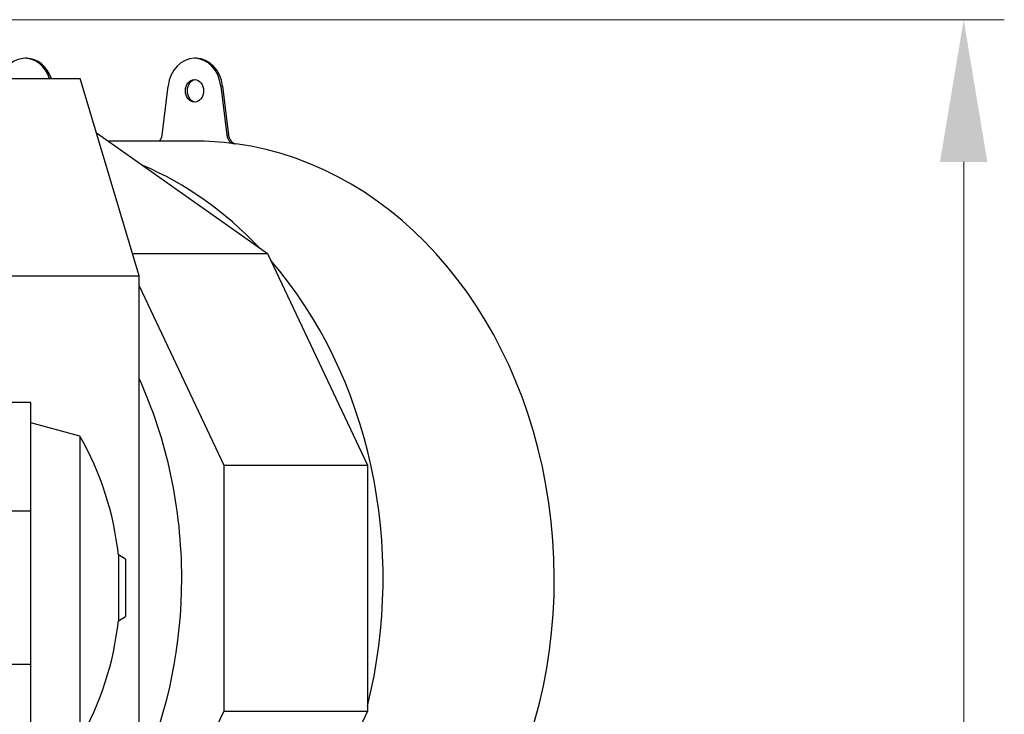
# Model space of a CAD drawing. Header units: inches. Extents: x 0 to 23760, y -13 to 16800.
# Tile 177 of 256: x 12678 to 13648, y 6654 to 7338. Entities that reach past the tile are written whole.
import ezdxf

# ---------------------------------------------------------------- set-up
doc = ezdxf.new("R2010")
doc.units = ezdxf.units.IN
doc.layers.add('1', color=7, linetype='Continuous', true_color=0xffffff)
doc.layers.add('254', color=7, linetype='Continuous', true_color=0xffffff)
doc.styles.add('latin_extended', font='simplex.shx')
doc.dimstyles.get("Standard").update_dxf_attribs({"dimtxt": 0.18, "dimasz": 0.18, "dimexe": 0.18, "dimexo": 0.0625, "dimgap": 0.09, "dimtad": 0, "dimtih": 1, "dimtoh": 1, "dimdec": 4, "dimzin": 0, "dimdsep": 46, "dimtxsty": 'Standard', "dimcen": 0.09, "dimadec": 0, "dimazin": 0, "dimtfac": 1, "dimtdec": 4, "dimtofl": 0, "dimtmove": 0, "dimatfit": 3, "dimfxl": 1, "dimtolj": 1, "dimtzin": 0, "dimarcsym": 0})

# ---------------------------------------------------------------- blocks, each defined once
blk = doc.blocks.new('_U10')
at = {"layer": '254', "color": 3, "linetype": 'Continuous', "lineweight": 13, "transparency": 16777216}
for p, q in [((12254.14, 7337.95), (13647.95, 7337.95)), ((13607.95, 7197.95), (13607.95, 5012.72)), ((11794.34, 4872.72), (13647.95, 4872.72))]:
    blk.add_line(p, q, dxfattribs=at)
at = {"layer": '254', "color": 3, "transparency": 16777216}
for points in [[(13631.29, 7197.95), (13584.62, 7197.95), (13607.95, 7337.95)], [(13584.62, 5012.72), (13631.29, 5012.72), (13607.95, 4872.72)]]:
    blk.add_solid(points, dxfattribs=at)
at = {"layer": 'Defpoints', "color": 0, "transparency": 16777216}
for p in [(12214.14, 7337.95), (11754.34, 4872.72), (13607.95, 4872.72)]:
    blk.add_point(p, dxfattribs=at)
at = {"layer": '254', "color": 2, "lineweight": 13, "transparency": 16777216, "insert": (13397.95, 5659.5), "char_height": 140, "attachment_point": 1, "rotation": 90, "style": 'latin_extended'}
blk.add_mtext('\\A1;2465', dxfattribs=at)

msp = doc.modelspace()

# ---------------------------------------------------------------- linework, layer by layer
at = {"layer": '1', "color": 2, "linetype": 'Continuous', "lineweight": 25}
for p, q in [((12685.19, 7299.933), (12683.469, 7299.933)), ((12852.101, 7299.933), (12850.38, 7299.933)), ((12509.018, 7280.171), (12737.875, 7280.171)), ((12795.822, 7085.815), (12737.875, 7280.171)), ((12818.527, 7224.246), (12824.455, 7272.663)), ((12876.305, 7272.663), (12882.232, 7224.246)), ((12878.026, 7272.663), (12883.953, 7224.246)), ((12754.065, 7225.866), (12754.892, 7225.866)), ((12754.892, 7225.866), (12922.236, 7107.92)), ((12850.38, 7218.433), (12765.439, 7218.433)), ((12789.233, 7107.92), (12922.236, 7107.92)), ((12922.236, 7107.92), (13020.769, 6899.578)), ((12566.965, 7085.815), (12795.822, 7085.815)), ((12795.822, 6602.531), (12795.822, 7085.815)), ((12795.823, 7075.822), (12879.175, 6899.578)), ((12689.223, 6961.201), (12663.923, 6961.201)), ((12689.223, 6854.295), (12689.223, 6961.201)), ((12737.481, 6927.916), (12689.223, 6941.063)), ((12737.481, 6927.916), (12737.481, 6629.486)), ((12879.175, 6899.578), (12879.175, 6657.326)), ((12879.175, 6899.578), (13020.769, 6899.578)), ((13020.769, 6899.578), (13020.769, 6657.326)), ((12689.223, 6854.295), (12663.923, 6854.295)), ((12689.223, 6703.107), (12689.223, 6854.295)), ((12775.471, 6811.063), (12775.471, 6746.339)), ((12782.523, 6806.992), (12775.471, 6811.063)), ((12782.523, 6806.992), (12782.523, 6750.41)), ((12775.471, 6746.339), (12782.523, 6750.41)), ((12689.223, 6703.107), (12663.923, 6703.107)), ((12689.223, 6625.702), (12689.223, 6703.107)), ((12879.175, 6657.326), (12840.326, 6575.181)), ((12879.175, 6657.326), (13020.769, 6657.326)), ((13020.769, 6657.326), (12948.873, 6505.305))]:
    msp.add_line(p, q, dxfattribs=at)
at = {"layer": '1', "color": 110, "linetype": 'Continuous', "lineweight": 13}
for p, q in [((12876.305, 7272.663), (12878.026, 7272.663)), ((12882.232, 7224.246), (12883.953, 7224.246)), ((12889.427, 7215.786), (12891.148, 7215.786))]:
    msp.add_line(p, q, dxfattribs=at)
at = {"layer": '1', "color": 2, "linetype": 'Continuous', "lineweight": 25}
for start, end in [(6.192775, 29.826997), (330.173003, 353.807225)]:
    msp.add_arc((12477.222, 6778.701), 300, start, end, dxfattribs=at)
for centre, major_axis, start_param, end_param in [((12683.469, 7267.933), (0, -32), 1.9632359, 4.3199494), ((12685.19, 7267.933), (0, 32), 5.1048285, 6.2831853), ((12850.38, 7267.933), (0, 32), 4.860747, 7.7056236), ((12852.101, 7267.933), (0, 32), 4.860747, 6.2831853), ((12852.101, 7267.933), (0, -11), 3.2372149, 4.712389), ((12852.101, 7267.933), (0, -11), 4.712389, 6.1875631), ((12810.426, 7225.725), (0, -10), 0.753745, 1.4224383), ((12850.38, 6787.933), (0, -430.5), 3.0306392, 3.1415927), ((12890.334, 7225.725), (0, -10), 4.860747, 6.1722318), ((12892.055, 7225.725), (0, -10), 4.860747, 6.1722318), ((12852.101, 6787.933), (0, -430.5), 0.3714427, 3.0306392), ((12683.469, 6787.933), (0, -430.5), 2.4292467, 2.806656), ((12683.469, 6787.933), (0, -430.5), 1.2746679, 2.3852077), ((12507.412, 6787.933), (0, 403.35), 4.712389, 5.2221124), ((12507.412, 6787.933), (0, 403.35), 4.2279947, 4.712389)]:
    msp.add_ellipse(centre, major_axis=major_axis, ratio=0.819152, start_param=start_param, end_param=end_param, dxfattribs=at)
msp.add_ellipse((12850.38, 7267.933), major_axis=(0, -11), ratio=0.819152, dxfattribs=at)

# ---------------------------------------------------------------- dimensions: what is measured, and where the dimension line sits
at = {"layer": '254', "color": 2, "linetype": 'Continuous', "lineweight": 13}
dim = msp.add_linear_dim(base=(13607.952, 4872.717), p1=(12214.144, 7337.952), p2=(11754.344, 4872.717), angle=90, dimstyle='Standard', override={"dimscale": 40, "dimtxt": 3.5, "dimasz": 3.5, "dimexe": 1, "dimexo": 1, "dimgap": 1.75, "dimtad": 1, "dimtih": 0, "dimtoh": 0, "dimdec": 0, "dimlfac": 1, "dimzin": 8, "dimdsep": 46, "dimlunit": 2, "dimtxsty": 'latin_extended', "dimsah": 1, "dimse1": 0, "dimse2": 0, "dimsd1": 0, "dimsd2": 0, "dimclrd": 3, "dimclre": 3, "dimclrt": 2, "dimtol": 0, "dimtm": -0.1, "dimtfac": 0.714286, "dimtdec": 3, "dimtofl": 1, "dimtmove": 0, "dimtzin": 8, "dimlwd": 13, "dimlwe": 13}, dxfattribs=at)
dim.commit()
dim.dimension.update_dxf_attribs({"geometry": '_U10', "text_midpoint": (13607.952, 5906.162), "dimtype": 160})

doc.saveas('drawing.dxf')
